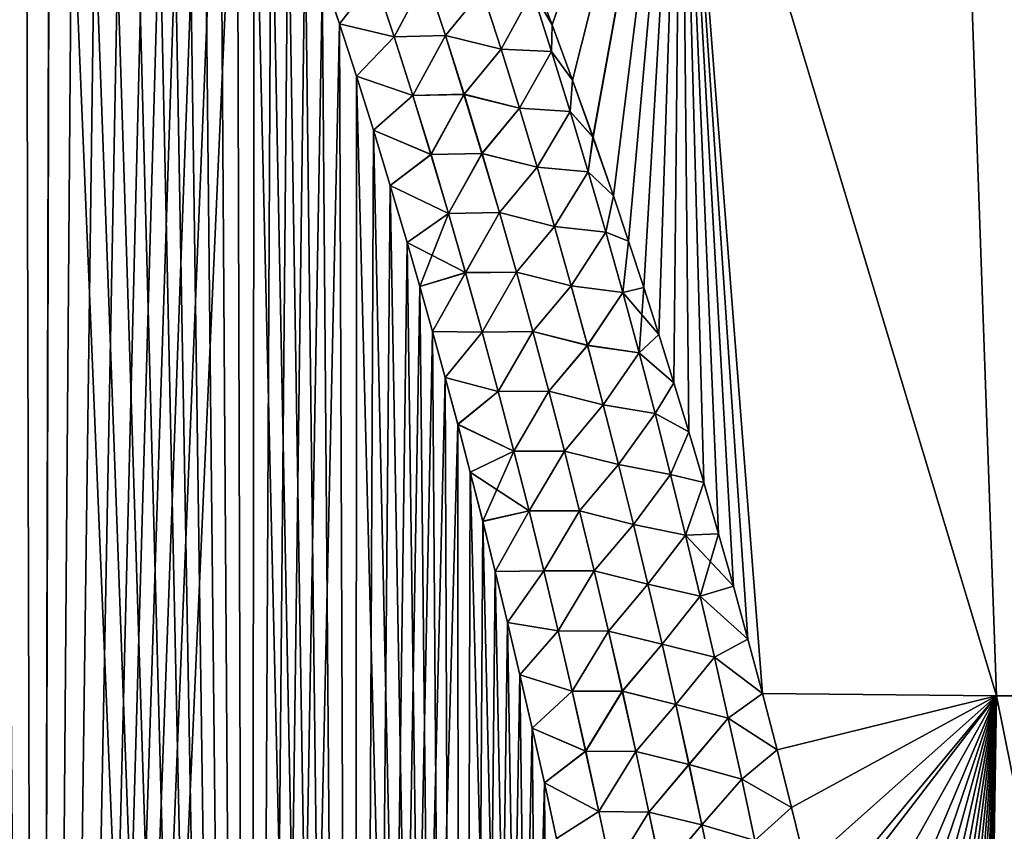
# Model space of a CAD drawing. Header units: metres. Extents: x -109 to 109, y -505 to 40.
# Tile 112 of 256: x -73.16 to -66.79, y -80.76 to -75.51. Entities that reach past the tile are written whole.
import ezdxf

# ---------------------------------------------------------------- set-up
doc = ezdxf.new("R2010")
doc.units = ezdxf.units.M
doc.layers.add('solid_K244224000C74', color=7, linetype='CONTINUOUS')

msp = doc.modelspace()

# ---------------------------------------------------------------- linework, layer by layer
at = {"layer": 'solid_K244224000C74'}
for points in [[(-74.423241, -102.718796, 20.349541), (-73.04361, -102.516113, 20.557356), (-74.40593, -69.203255, 19.181173)], [(-73.04361, -102.516113, 20.557356), (-74.249016, -69.364037, 19.205877), (-74.40593, -69.203255, 19.181173)], [(-73.04361, -102.516113, 20.557356), (-74.090973, -69.53846, 19.232613), (-74.249016, -69.364037, 19.205877)], [(-73.04361, -102.516113, 20.557356), (-73.932022, -69.726807, 19.261391), (-74.090973, -69.53846, 19.232613)], [(-73.04361, -102.516113, 20.557356), (-73.772095, -69.929008, 19.292252), (-73.932022, -69.726807, 19.261391)], [(-73.04361, -102.516113, 20.557356), (-73.611435, -70.145828, 19.325214), (-73.772095, -69.929008, 19.292252)], [(-73.04361, -102.516113, 20.557356), (-73.45005, -70.377083, 19.3603), (-73.611435, -70.145828, 19.325214)], [(-73.04361, -102.516113, 20.557356), (-73.287994, -70.623238, 19.397539), (-73.45005, -70.377083, 19.3603)], [(-74.423508, -102.718819, -20.34951), (-73.287811, -70.62352, -19.397581), (-73.125221, -70.885254, -19.437)], [(-73.04361, -102.516113, 20.557356), (-73.125397, -70.884964, 19.436956), (-73.287994, -70.623238, 19.397539)], [(-73.043808, -102.516144, -20.55732), (-74.423508, -102.718819, -20.34951), (-73.125221, -70.885254, -19.437)], [(-73.04361, -102.516113, 20.557356), (-72.962242, -71.161934, 19.478571), (-73.125397, -70.884964, 19.436956)], [(-73.043808, -102.516144, -20.55732), (-73.125221, -70.885254, -19.437), (-72.962067, -71.162231, -19.478615)], [(-73.043808, -102.516144, -20.55732), (-72.962067, -71.162231, -19.478615), (-72.798454, -71.455467, -19.522465)], [(-73.04361, -102.516113, 20.557356), (-71.671829, -102.208084, 20.87145), (-72.962242, -71.161934, 19.478571)], [(-71.671829, -102.208084, 20.87145), (-72.798622, -71.455162, 19.522419), (-72.962242, -71.161934, 19.478571)], [(-73.043808, -102.516144, -20.55732), (-72.798454, -71.455467, -19.522465), (-72.634415, -71.765175, -19.568569)], [(-71.671829, -102.208084, 20.87145), (-72.634575, -71.764862, 19.568523), (-72.798622, -71.455162, 19.522419)], [(-73.043808, -102.516144, -20.55732), (-72.634415, -71.765175, -19.568569), (-72.469978, -72.091446, -19.616951)], [(-71.671829, -102.208084, 20.87145), (-72.470139, -72.091118, 19.616903), (-72.634575, -71.764862, 19.568523)], [(-73.043808, -102.516144, -20.55732), (-72.469978, -72.091446, -19.616951), (-72.305237, -72.435539, -19.667652)], [(-71.671829, -102.208084, 20.87145), (-72.305389, -72.435211, 19.667603), (-72.470139, -72.091118, 19.616903)], [(-73.043808, -102.516144, -20.55732), (-72.305237, -72.435539, -19.667652), (-72.195236, -72.674591, -19.702742)], [(-71.671829, -102.208084, 20.87145), (-72.195389, -72.674255, 19.702692), (-72.305389, -72.435211, 19.667603)], [(-73.043808, -102.516144, -20.55732), (-72.195236, -72.674591, -19.702742), (-72.085114, -72.921562, -19.738874)], [(-71.671829, -102.208084, 20.87145), (-72.085266, -72.921227, 19.738825), (-72.195389, -72.674255, 19.702692)], [(-73.043808, -102.516144, -20.55732), (-72.085114, -72.921562, -19.738874), (-71.974915, -73.176949, -19.776062)], [(-71.671829, -102.208084, 20.87145), (-71.975067, -73.176605, 19.776011), (-72.085266, -72.921227, 19.738825)], [(-69.849197, -75.19606, 20.05752), (-69.716377, -75.543968, 20.107046), (-68.881721, -73.114449, 19.113684)], [(-69.716339, -75.54409, -20.107063), (-69.849152, -75.196175, -20.057537), (-68.881744, -73.114449, -19.113689)], [(-69.716377, -75.543968, 20.107046), (-69.583832, -75.902016, 20.157629), (-68.881721, -73.114449, 19.113684)], [(-69.583786, -75.902138, -20.157646), (-69.716339, -75.54409, -20.107063), (-68.881744, -73.114449, -19.113689)], [(-69.583832, -75.902016, 20.157629), (-69.451668, -76.270828, 20.209396), (-68.881721, -73.114449, 19.113684)], [(-69.451622, -76.27095, -20.209414), (-69.583786, -75.902138, -20.157646), (-68.881744, -73.114449, -19.113689)], [(-69.451668, -76.270828, 20.209396), (-69.320023, -76.651016, 20.262465), (-68.881721, -73.114449, 19.113684)], [(-69.319977, -76.651138, -20.262484), (-69.451622, -76.27095, -20.209414), (-68.881744, -73.114449, -19.113689)], [(-69.320023, -76.651016, 20.262465), (-69.221672, -76.943787, 20.303123), (-68.881721, -73.114449, 19.113684)], [(-69.221626, -76.943916, -20.303141), (-69.319977, -76.651138, -20.262484), (-68.881744, -73.114449, -19.113689)], [(-69.221672, -76.943787, 20.303123), (-69.123596, -77.242577, 20.344313), (-68.881721, -73.114449, 19.113684)], [(-69.123558, -77.242699, -20.344332), (-69.221626, -76.943916, -20.303141), (-68.881744, -73.114449, -19.113689)], [(-69.123596, -77.242577, 20.344313), (-69.025841, -77.547615, 20.38607), (-68.881721, -73.114449, 19.113684)], [(-69.025803, -77.547745, -20.386087), (-69.123558, -77.242699, -20.344332), (-68.881744, -73.114449, -19.113689)], [(-69.025841, -77.547615, 20.38607), (-68.928452, -77.859222, 20.428448), (-68.881721, -73.114449, 19.113684)], [(-68.928413, -77.859352, -20.428467), (-69.025803, -77.547745, -20.386087), (-68.881744, -73.114449, -19.113689)], [(-68.928452, -77.859222, 20.428448), (-68.831474, -78.177727, 20.4715), (-68.881721, -73.114449, 19.113684)], [(-68.831436, -78.177856, -20.471518), (-68.928413, -77.859352, -20.428467), (-68.881744, -73.114449, -19.113689)], [(-66.841072, -79.883408, -20.036539), (-68.881744, -73.114449, -19.113689), (-67.080826, -73.114449, -18.293444)], [(-68.734932, -78.503571, -20.515295), (-68.831436, -78.177856, -20.471518), (-68.881744, -73.114449, -19.113689)], [(-68.638924, -78.83651, -20.559755), (-68.734932, -78.503571, -20.515295), (-68.881744, -73.114449, -19.113689)], [(-68.543373, -79.176071, -20.604687), (-68.638924, -78.83651, -20.559755), (-68.881744, -73.114449, -19.113689)], [(-68.449371, -79.518723, -20.649628), (-68.543373, -79.176071, -20.604687), (-68.881744, -73.114449, -19.113689)], [(-68.355919, -79.868515, -20.695122), (-68.449371, -79.518723, -20.649628), (-68.881744, -73.114449, -19.113689)], [(-66.841072, -79.883408, -20.036539), (-68.355919, -79.868515, -20.695122), (-68.881744, -73.114449, -19.113689)], [(-66.841064, -79.883408, 20.036537), (-67.080788, -73.114449, 18.293427), (-68.881721, -73.114449, 19.113684)], [(-68.355919, -79.868515, 20.69512), (-66.841064, -79.883408, 20.036537), (-68.881721, -73.114449, 19.113684)], [(-68.449394, -79.518654, 20.649618), (-68.355919, -79.868515, 20.69512), (-68.881721, -73.114449, 19.113684)], [(-68.543411, -79.175934, 20.60467), (-68.449394, -79.518654, 20.649618), (-68.881721, -73.114449, 19.113684)], [(-68.638962, -78.83638, 20.559738), (-68.543411, -79.175934, 20.60467), (-68.881721, -73.114449, 19.113684)], [(-68.73497, -78.503433, 20.515276), (-68.638962, -78.83638, 20.559738), (-68.881721, -73.114449, 19.113684)], [(-68.831474, -78.177727, 20.4715), (-68.73497, -78.503433, 20.515276), (-68.881721, -73.114449, 19.113684)], [(-65.378426, -79.883408, -19.263136), (-67.080826, -73.114449, -18.293444), (-65.367027, -73.114449, -17.303986)], [(-65.378426, -79.883408, -19.263136), (-66.841072, -79.883408, -20.036539), (-67.080826, -73.114449, -18.293444)], [(-65.378418, -79.883408, 19.263134), (-65.366982, -73.114449, 17.303955), (-67.080788, -73.114449, 18.293427)], [(-66.841064, -79.883408, 20.036537), (-65.378418, -79.883408, 19.263134), (-67.080788, -73.114449, 18.293427)], [(-73.043808, -102.516144, -20.55732), (-71.974915, -73.176949, -19.776062), (-71.864662, -73.441078, -19.814312)], [(-71.671829, -102.208084, 20.87145), (-71.864807, -73.440727, 19.814262), (-71.975067, -73.176605, 19.776011)], [(-73.043808, -102.516144, -20.55732), (-71.864662, -73.441078, -19.814312), (-71.754326, -73.713417, -19.853622)], [(-71.671829, -102.208084, 20.87145), (-71.754463, -73.713066, 19.853573), (-71.864807, -73.440727, 19.814262)], [(-71.671959, -102.208115, -20.871416), (-73.043808, -102.516144, -20.55732), (-71.754326, -73.713417, -19.853622)], [(-71.671829, -102.208084, 20.87145), (-71.644073, -73.994011, 19.89395), (-71.754463, -73.713066, 19.853573)], [(-71.671959, -102.208115, -20.871416), (-71.754326, -73.713417, -19.853622), (-71.643936, -73.99437, -19.894001)], [(-71.671959, -102.208115, -20.871416), (-71.643936, -73.99437, -19.894001), (-71.533554, -74.284485, -19.935455)], [(-71.671829, -102.208084, 20.87145), (-70.990059, -102.012985, 21.069197), (-71.644073, -73.994011, 19.89395)], [(-70.990059, -102.012985, 21.069197), (-71.533691, -74.284126, 19.935406), (-71.644073, -73.994011, 19.89395)], [(-71.671959, -102.208115, -20.871416), (-71.533554, -74.284485, -19.935455), (-71.423218, -74.584106, -19.977995)], [(-70.990059, -102.012985, 21.069197), (-71.423347, -74.583748, 19.977943), (-71.533691, -74.284126, 19.935406)], [(-71.671959, -102.208115, -20.871416), (-71.423218, -74.584106, -19.977995), (-71.312859, -74.892647, -20.021614)], [(-70.990059, -102.012985, 21.069197), (-71.312988, -74.892288, 20.021564), (-71.423347, -74.583748, 19.977943)], [(-71.671959, -102.208115, -20.871416), (-71.312859, -74.892647, -20.021614), (-71.202553, -75.210587, -20.06632)], [(-70.990059, -102.012985, 21.069197), (-71.202675, -75.21022, 20.066269), (-71.312988, -74.892288, 20.021564)], [(-71.671959, -102.208115, -20.871416), (-71.202553, -75.210587, -20.06632), (-71.092369, -75.538567, -20.11211)], [(-70.990059, -102.012985, 21.069197), (-71.092491, -75.538208, 20.112059), (-71.202675, -75.21022, 20.066269)], [(-70.862396, -75.244576, 20.146931), (-71.202675, -75.21022, 20.066269), (-71.092491, -75.538208, 20.112059)], [(-70.862068, -75.244446, -20.146969), (-71.092369, -75.538567, -20.11211), (-71.202553, -75.210587, -20.06632)], [(-69.843636, -75.329254, 20.091219), (-69.716377, -75.543968, 20.107046), (-69.849197, -75.19606, 20.05752)], [(-69.843597, -75.329247, -20.091206), (-69.849152, -75.196175, -20.057537), (-69.716339, -75.54409, -20.107063)], [(-70.862396, -75.244576, 20.146931), (-71.092491, -75.538208, 20.112059), (-70.737808, -75.622597, 20.201662)], [(-70.862068, -75.244446, -20.146969), (-70.737465, -75.622467, -20.201704), (-71.092369, -75.538567, -20.11211)], [(-70.862396, -75.244576, 20.146931), (-70.737808, -75.622597, 20.201662), (-70.53054, -75.233009, 20.172087)], [(-70.530243, -75.23291, -20.172073), (-70.737465, -75.622467, -20.201704), (-70.862068, -75.244446, -20.146969)], [(-70.737808, -75.622597, 20.201662), (-70.406479, -75.612854, 20.22912), (-70.53054, -75.233009, 20.172087)], [(-70.530243, -75.23291, -20.172073), (-70.406166, -75.612755, -20.229109), (-70.737465, -75.622467, -20.201704)], [(-70.168259, -75.322166, 20.162666), (-70.53054, -75.233009, 20.172087), (-70.406479, -75.612854, 20.22912)], [(-70.16806, -75.322098, -20.162624), (-70.406166, -75.612755, -20.229109), (-70.530243, -75.23291, -20.172073)], [(-70.168259, -75.322166, 20.162666), (-70.406479, -75.612854, 20.22912), (-70.04586, -75.702377, 20.221598)], [(-70.045647, -75.702309, -20.221552), (-70.406166, -75.612755, -20.229109), (-70.16806, -75.322098, -20.162624)], [(-70.168259, -75.322166, 20.162666), (-70.04586, -75.702377, 20.221598), (-69.843636, -75.329254, 20.091219)], [(-70.045647, -75.702309, -20.221552), (-70.16806, -75.322098, -20.162624), (-69.843597, -75.329247, -20.091206)], [(-70.04586, -75.702377, 20.221598), (-69.719337, -75.716751, 20.153173), (-69.843636, -75.329254, 20.091219)], [(-70.045647, -75.702309, -20.221552), (-69.843597, -75.329247, -20.091206), (-69.719284, -75.716736, -20.153152)], [(-69.843636, -75.329254, 20.091219), (-69.719337, -75.716751, 20.153173), (-69.716377, -75.543968, 20.107046)], [(-69.719284, -75.716736, -20.153152), (-69.843597, -75.329247, -20.091206), (-69.716339, -75.54409, -20.107063)], [(-70.990166, -102.013016, -21.069166), (-71.671959, -102.208115, -20.871416), (-71.092369, -75.538567, -20.11211)], [(-70.990059, -102.012985, 21.069197), (-70.982475, -75.876587, 20.158937), (-71.092491, -75.538208, 20.112059)], [(-70.737808, -75.622597, 20.201662), (-71.092491, -75.538208, 20.112059), (-70.982475, -75.876587, 20.158937)], [(-70.990166, -102.013016, -21.069166), (-71.092369, -75.538567, -20.11211), (-70.982361, -75.876945, -20.158987)], [(-70.737465, -75.622467, -20.201704), (-70.982361, -75.876945, -20.158987), (-71.092369, -75.538567, -20.11211)], [(-69.719337, -75.716751, 20.153173), (-69.583832, -75.902016, 20.157629), (-69.716377, -75.543968, 20.107046)], [(-69.719284, -75.716736, -20.153152), (-69.716339, -75.54409, -20.107063), (-69.583786, -75.902138, -20.157646)], [(-70.737808, -75.622597, 20.201662), (-70.982475, -75.876587, 20.158937), (-70.617043, -76.001976, 20.256128)], [(-70.737465, -75.622467, -20.201704), (-70.616684, -76.001839, -20.256176), (-70.982361, -75.876945, -20.158987)], [(-70.737808, -75.622597, 20.201662), (-70.617043, -76.001976, 20.256128), (-70.406479, -75.612854, 20.22912)], [(-70.406166, -75.612755, -20.229109), (-70.616684, -76.001839, -20.256176), (-70.737465, -75.622467, -20.201704)], [(-70.617043, -76.001976, 20.256128), (-70.286263, -75.993881, 20.28581), (-70.406479, -75.612854, 20.22912)], [(-70.406166, -75.612755, -20.229109), (-70.285934, -75.993774, -20.285801), (-70.616684, -76.001839, -20.256176)], [(-70.04586, -75.702377, 20.221598), (-70.406479, -75.612854, 20.22912), (-70.286263, -75.993881, 20.28581)], [(-70.045647, -75.702309, -20.221552), (-70.285934, -75.993774, -20.285801), (-70.406166, -75.612755, -20.229109)], [(-70.04586, -75.702377, 20.221598), (-70.286263, -75.993881, 20.28581), (-69.927261, -76.083595, 20.280111)], [(-69.927025, -76.083519, -20.280064), (-70.285934, -75.993774, -20.285801), (-70.045647, -75.702309, -20.221552)], [(-70.04586, -75.702377, 20.221598), (-69.927261, -76.083595, 20.280111), (-69.719337, -75.716751, 20.153173)], [(-69.927025, -76.083519, -20.280064), (-70.045647, -75.702309, -20.221552), (-69.719284, -75.716736, -20.153152)], [(-69.927261, -76.083595, 20.280111), (-69.598976, -76.105148, 20.214628), (-69.719337, -75.716751, 20.153173)], [(-69.927025, -76.083519, -20.280064), (-69.719284, -75.716736, -20.153152), (-69.598907, -76.105133, -20.214603)], [(-69.719337, -75.716751, 20.153173), (-69.598976, -76.105148, 20.214628), (-69.583832, -75.902016, 20.157629)], [(-69.598907, -76.105133, -20.214603), (-69.719284, -75.716736, -20.153152), (-69.583786, -75.902138, -20.157646)], [(-70.990166, -102.013016, -21.069166), (-70.982361, -75.876945, -20.158987), (-70.872437, -76.225052, -20.206955)], [(-70.990059, -102.012985, 21.069197), (-70.312187, -101.789902, 21.294508), (-70.982475, -75.876587, 20.158937)], [(-70.312187, -101.789902, 21.294508), (-70.872543, -76.224693, 20.206905), (-70.982475, -75.876587, 20.158937)], [(-70.617043, -76.001976, 20.256128), (-70.982475, -75.876587, 20.158937), (-70.872543, -76.224693, 20.206905)], [(-70.616684, -76.001839, -20.256176), (-70.872437, -76.225052, -20.206955), (-70.982361, -75.876945, -20.158987)], [(-69.598976, -76.105148, 20.214628), (-69.451668, -76.270828, 20.209396), (-69.583832, -75.902016, 20.157629)], [(-69.598907, -76.105133, -20.214603), (-69.583786, -75.902138, -20.157646), (-69.451622, -76.27095, -20.209414)], [(-70.617043, -76.001976, 20.256128), (-70.872543, -76.224693, 20.206905), (-70.499924, -76.382622, 20.31031)], [(-70.616684, -76.001839, -20.256176), (-70.49955, -76.382484, -20.310362), (-70.872437, -76.225052, -20.206955)], [(-70.617043, -76.001976, 20.256128), (-70.499924, -76.382622, 20.31031), (-70.286263, -75.993881, 20.28581)], [(-70.285934, -75.993774, -20.285801), (-70.49955, -76.382484, -20.310362), (-70.616684, -76.001839, -20.256176)], [(-70.499924, -76.382622, 20.31031), (-70.169716, -76.376015, 20.342138), (-70.286263, -75.993881, 20.28581)], [(-70.285934, -75.993774, -20.285801), (-70.169373, -76.375908, -20.342131), (-70.49955, -76.382484, -20.310362)], [(-69.927261, -76.083595, 20.280111), (-70.286263, -75.993881, 20.28581), (-70.169716, -76.376015, 20.342138)], [(-69.927025, -76.083519, -20.280064), (-70.169373, -76.375908, -20.342131), (-70.285934, -75.993774, -20.285801)], [(-69.927261, -76.083595, 20.280111), (-70.169716, -76.376015, 20.342138), (-69.812279, -76.465767, 20.338192)], [(-69.812035, -76.465691, -20.338144), (-70.169373, -76.375908, -20.342131), (-69.927025, -76.083519, -20.280064)], [(-69.927261, -76.083595, 20.280111), (-69.812279, -76.465767, 20.338192), (-69.598976, -76.105148, 20.214628)], [(-69.812035, -76.465691, -20.338144), (-69.927025, -76.083519, -20.280064), (-69.598907, -76.105133, -20.214603)], [(-69.812279, -76.465767, 20.338192), (-69.482368, -76.4944, 20.275576), (-69.598976, -76.105148, 20.214628)], [(-69.812035, -76.465691, -20.338144), (-69.598907, -76.105133, -20.214603), (-69.482277, -76.494377, -20.275543)], [(-69.598976, -76.105148, 20.214628), (-69.482368, -76.4944, 20.275576), (-69.451668, -76.270828, 20.209396)], [(-69.482277, -76.494377, -20.275543), (-69.598907, -76.105133, -20.214603), (-69.451622, -76.27095, -20.209414)], [(-70.990166, -102.013016, -21.069166), (-70.872437, -76.225052, -20.206955), (-70.762688, -76.583473, -20.256008)], [(-70.312187, -101.789902, 21.294508), (-70.762794, -76.583107, 20.255959), (-70.872543, -76.224693, 20.206905)], [(-70.499924, -76.382622, 20.31031), (-70.872543, -76.224693, 20.206905), (-70.762794, -76.583107, 20.255959)], [(-70.49955, -76.382484, -20.310362), (-70.762688, -76.583473, -20.256008), (-70.872437, -76.225052, -20.206955)], [(-69.482368, -76.4944, 20.275576), (-69.320023, -76.651016, 20.262465), (-69.451668, -76.270828, 20.209396)], [(-69.482277, -76.494377, -20.275543), (-69.451622, -76.27095, -20.209414), (-69.319977, -76.651138, -20.262484)], [(-70.499924, -76.382622, 20.31031), (-70.762794, -76.583107, 20.255959), (-70.386299, -76.76445, 20.364185)], [(-70.49955, -76.382484, -20.310362), (-70.385918, -76.764313, -20.364243), (-70.762688, -76.583473, -20.256008)], [(-70.499924, -76.382622, 20.31031), (-70.386299, -76.76445, 20.364185), (-70.169716, -76.376015, 20.342138)], [(-70.169373, -76.375908, -20.342131), (-70.385918, -76.764313, -20.364243), (-70.49955, -76.382484, -20.310362)], [(-70.386299, -76.76445, 20.364185), (-70.056671, -76.759193, 20.398087), (-70.169716, -76.376015, 20.342138)], [(-70.169373, -76.375908, -20.342131), (-70.056313, -76.759087, -20.398083), (-70.385918, -76.764313, -20.364243)], [(-69.812279, -76.465767, 20.338192), (-70.169716, -76.376015, 20.342138), (-70.056671, -76.759193, 20.398087)], [(-69.812035, -76.465691, -20.338144), (-70.056313, -76.759087, -20.398083), (-70.169373, -76.375908, -20.342131)], [(-69.812279, -76.465767, 20.338192), (-70.056671, -76.759193, 20.398087), (-69.700752, -76.848824, 20.395828)], [(-69.700493, -76.84874, -20.395779), (-70.056313, -76.759087, -20.398083), (-69.812035, -76.465691, -20.338144)], [(-69.812279, -76.465767, 20.338192), (-69.700752, -76.848824, 20.395828), (-69.482368, -76.4944, 20.275576)], [(-69.700493, -76.84874, -20.395779), (-69.812035, -76.465691, -20.338144), (-69.482277, -76.494377, -20.275543)], [(-69.700752, -76.848824, 20.395828), (-69.369331, -76.884445, 20.336), (-69.482368, -76.4944, 20.275576)], [(-69.700493, -76.84874, -20.395779), (-69.482277, -76.494377, -20.275543), (-69.369225, -76.884422, -20.335962)], [(-69.482368, -76.4944, 20.275576), (-69.369331, -76.884445, 20.336), (-69.320023, -76.651016, 20.262465)], [(-69.369225, -76.884422, -20.335962), (-69.482277, -76.494377, -20.275543), (-69.319977, -76.651138, -20.262484)], [(-70.990166, -102.013016, -21.069166), (-70.762688, -76.583473, -20.256008), (-70.653229, -76.95295, -20.306133)], [(-70.312187, -101.789902, 21.294508), (-70.653336, -76.952583, 20.306084), (-70.762794, -76.583107, 20.255959)], [(-70.386299, -76.76445, 20.364185), (-70.762794, -76.583107, 20.255959), (-70.653336, -76.952583, 20.306084)], [(-70.385918, -76.764313, -20.364243), (-70.653229, -76.95295, -20.306133), (-70.762688, -76.583473, -20.256008)], [(-69.369331, -76.884445, 20.336), (-69.221672, -76.943787, 20.303123), (-69.320023, -76.651016, 20.262465)], [(-69.369225, -76.884422, -20.335962), (-69.319977, -76.651138, -20.262484), (-69.221626, -76.943916, -20.303141)], [(-70.386299, -76.76445, 20.364185), (-70.653336, -76.952583, 20.306084), (-70.571472, -77.237267, 20.344378)], [(-70.385918, -76.764313, -20.364243), (-70.275612, -77.147247, -20.417797), (-70.653229, -76.95295, -20.306133)], [(-70.386299, -76.76445, 20.364185), (-70.571472, -77.237267, 20.344378), (-70.276016, -77.147385, 20.417734)], [(-70.386299, -76.76445, 20.364185), (-70.276016, -77.147385, 20.417734), (-70.056671, -76.759193, 20.398087)], [(-70.056313, -76.759087, -20.398083), (-70.275612, -77.147247, -20.417797), (-70.385918, -76.764313, -20.364243)], [(-70.276016, -77.147385, 20.417734), (-69.946976, -77.143341, 20.45364), (-70.056671, -76.759193, 20.398087)], [(-70.056313, -76.759087, -20.398083), (-69.946602, -77.143234, -20.453638), (-70.275612, -77.147247, -20.417797)], [(-69.700752, -76.848824, 20.395828), (-70.056671, -76.759193, 20.398087), (-69.946976, -77.143341, 20.45364)], [(-69.700493, -76.84874, -20.395779), (-69.946602, -77.143234, -20.453638), (-70.056313, -76.759087, -20.398083)], [(-69.700752, -76.848824, 20.395828), (-69.946976, -77.143341, 20.45364), (-69.592522, -77.232712, 20.453005)], [(-69.592239, -77.232628, -20.452955), (-69.946602, -77.143234, -20.453638), (-69.700493, -76.84874, -20.395779)], [(-69.700752, -76.848824, 20.395828), (-69.592522, -77.232712, 20.453005), (-69.369331, -76.884445, 20.336)], [(-69.592239, -77.232628, -20.452955), (-69.700493, -76.84874, -20.395779), (-69.369225, -76.884422, -20.335962)], [(-69.592522, -77.232712, 20.453005), (-69.259689, -77.275246, 20.395895), (-69.369331, -76.884445, 20.336)], [(-69.592239, -77.232628, -20.452955), (-69.369225, -76.884422, -20.335962), (-69.259567, -77.275208, -20.395853)], [(-69.369331, -76.884445, 20.336), (-69.259689, -77.275246, 20.395895), (-69.221672, -76.943787, 20.303123)], [(-69.259567, -77.275208, -20.395853), (-69.369225, -76.884422, -20.335962), (-69.221626, -76.943916, -20.303141)], [(-70.990166, -102.013016, -21.069166), (-70.653229, -76.95295, -20.306133), (-70.571365, -77.237633, -20.344427)], [(-70.312187, -101.789902, 21.294508), (-70.571472, -77.237267, 20.344378), (-70.653336, -76.952583, 20.306084)], [(-70.275612, -77.147247, -20.417797), (-70.571365, -77.237633, -20.344427), (-70.653229, -76.95295, -20.306133)], [(-69.259689, -77.275246, 20.395895), (-69.123596, -77.242577, 20.344313), (-69.221672, -76.943787, 20.303123)], [(-69.259567, -77.275208, -20.395853), (-69.221626, -76.943916, -20.303141), (-69.123558, -77.242699, -20.344332)], [(-70.276016, -77.147385, 20.417734), (-70.571472, -77.237267, 20.344378), (-70.489723, -77.527893, 20.38328)], [(-70.275612, -77.147247, -20.417797), (-70.489624, -77.528252, -20.383327), (-70.571365, -77.237633, -20.344427)], [(-70.276016, -77.147385, 20.417734), (-70.489723, -77.527893, 20.38328), (-70.168915, -77.531342, 20.470936)], [(-70.275612, -77.147247, -20.417797), (-70.168503, -77.531204, -20.471004), (-70.489624, -77.528252, -20.383327)], [(-70.276016, -77.147385, 20.417734), (-70.168915, -77.531342, 20.470936), (-69.946976, -77.143341, 20.45364)], [(-69.946602, -77.143234, -20.453638), (-70.168503, -77.531204, -20.471004), (-70.275612, -77.147247, -20.417797)], [(-70.168915, -77.531342, 20.470936), (-69.840469, -77.528397, 20.508783), (-69.946976, -77.143341, 20.45364)], [(-69.946602, -77.143234, -20.453638), (-69.84008, -77.528282, -20.508783), (-70.168503, -77.531204, -20.471004)], [(-69.592522, -77.232712, 20.453005), (-69.946976, -77.143341, 20.45364), (-69.840469, -77.528397, 20.508783)], [(-69.592239, -77.232628, -20.452955), (-69.84008, -77.528282, -20.508783), (-69.946602, -77.143234, -20.453638)], [(-70.990166, -102.013016, -21.069166), (-70.571365, -77.237633, -20.344427), (-70.489624, -77.528252, -20.383327)], [(-70.312187, -101.789902, 21.294508), (-70.489723, -77.527893, 20.38328), (-70.571472, -77.237267, 20.344378)], [(-69.592522, -77.232712, 20.453005), (-69.840469, -77.528397, 20.508783), (-69.487434, -77.617378, 20.509712)], [(-69.487137, -77.617287, -20.509663), (-69.84008, -77.528282, -20.508783), (-69.592239, -77.232628, -20.452955)], [(-69.592522, -77.232712, 20.453005), (-69.487434, -77.617378, 20.509712), (-69.259689, -77.275246, 20.395895)], [(-69.487137, -77.617287, -20.509663), (-69.592239, -77.232628, -20.452955), (-69.259567, -77.275208, -20.395853)], [(-69.259689, -77.275246, 20.395895), (-69.153297, -77.66674, 20.455248), (-69.123596, -77.242577, 20.344313)], [(-69.259567, -77.275208, -20.395853), (-69.123558, -77.242699, -20.344332), (-69.025803, -77.547745, -20.386087)], [(-69.153297, -77.66674, 20.455248), (-69.025841, -77.547615, 20.38607), (-69.123596, -77.242577, 20.344313)], [(-69.487434, -77.617378, 20.509712), (-69.153297, -77.66674, 20.455248), (-69.259689, -77.275246, 20.395895)], [(-69.487137, -77.617287, -20.509663), (-69.259567, -77.275208, -20.395853), (-69.153152, -77.66671, -20.4552)], [(-69.153152, -77.66671, -20.4552), (-69.259567, -77.275208, -20.395853), (-69.025803, -77.547745, -20.386087)], [(-70.990166, -102.013016, -21.069166), (-70.489624, -77.528252, -20.383327), (-70.408035, -77.825027, -20.422832)], [(-70.312187, -101.789902, 21.294508), (-70.408134, -77.824669, 20.422785), (-70.489723, -77.527893, 20.38328)], [(-70.168915, -77.531342, 20.470936), (-70.489723, -77.527893, 20.38328), (-70.408134, -77.824669, 20.422785)], [(-70.168503, -77.531204, -20.471004), (-70.408035, -77.825027, -20.422832), (-70.489624, -77.528252, -20.383327)], [(-70.168915, -77.531342, 20.470936), (-70.408134, -77.824669, 20.422785), (-70.064873, -77.91626, 20.523775)], [(-70.168503, -77.531204, -20.471004), (-70.064445, -77.916115, -20.523848), (-70.408035, -77.825027, -20.422832)], [(-70.168915, -77.531342, 20.470936), (-70.064873, -77.91626, 20.523775), (-69.840469, -77.528397, 20.508783)], [(-69.84008, -77.528282, -20.508783), (-70.064445, -77.916115, -20.523848), (-70.168503, -77.531204, -20.471004)], [(-70.064873, -77.91626, 20.523775), (-69.737022, -77.914299, 20.563501), (-69.840469, -77.528397, 20.508783)], [(-69.84008, -77.528282, -20.508783), (-69.736618, -77.914185, -20.563505), (-70.064445, -77.916115, -20.523848)], [(-69.487434, -77.617378, 20.509712), (-69.840469, -77.528397, 20.508783), (-69.737022, -77.914299, 20.563501)], [(-69.487137, -77.617287, -20.509663), (-69.736618, -77.914185, -20.563505), (-69.84008, -77.528282, -20.508783)], [(-69.153297, -77.66674, 20.455248), (-68.928452, -77.859222, 20.428448), (-69.025841, -77.547615, 20.38607)], [(-69.153152, -77.66671, -20.4552), (-69.025803, -77.547745, -20.386087), (-68.928413, -77.859352, -20.428467)], [(-69.487434, -77.617378, 20.509712), (-69.737022, -77.914299, 20.563501), (-69.385376, -78.002777, 20.565937)], [(-69.385056, -78.002693, -20.565887), (-69.736618, -77.914185, -20.563505), (-69.487137, -77.617287, -20.509663)], [(-69.487434, -77.617378, 20.509712), (-69.385376, -78.002777, 20.565937), (-69.153297, -77.66674, 20.455248)], [(-69.385056, -78.002693, -20.565887), (-69.487137, -77.617287, -20.509663), (-69.153152, -77.66671, -20.4552)], [(-69.385376, -78.002777, 20.565937), (-69.050034, -78.058914, 20.514051), (-69.153297, -77.66674, 20.455248)], [(-69.385056, -78.002693, -20.565887), (-69.153152, -77.66671, -20.4552), (-69.049866, -78.058876, -20.513998)], [(-69.153297, -77.66674, 20.455248), (-69.050034, -78.058914, 20.514051), (-68.928452, -77.859222, 20.428448)], [(-69.049866, -78.058876, -20.513998), (-69.153152, -77.66671, -20.4552), (-68.928413, -77.859352, -20.428467)], [(-70.990166, -102.013016, -21.069166), (-70.408035, -77.825027, -20.422832), (-70.326668, -78.128319, -20.462929)], [(-70.312187, -101.789902, 21.294508), (-70.326767, -78.12796, 20.462881), (-70.408134, -77.824669, 20.422785)], [(-70.064873, -77.91626, 20.523775), (-70.408134, -77.824669, 20.422785), (-70.326767, -78.12796, 20.462881)], [(-70.064445, -77.916115, -20.523848), (-70.326668, -78.128319, -20.462929), (-70.408035, -77.825027, -20.422832)], [(-69.050034, -78.058914, 20.514051), (-68.831474, -78.177727, 20.4715), (-68.928452, -77.859222, 20.428448)], [(-69.049866, -78.058876, -20.513998), (-68.928413, -77.859352, -20.428467), (-68.831436, -78.177856, -20.471518)], [(-70.064873, -77.91626, 20.523775), (-70.326767, -78.12796, 20.462881), (-69.963783, -78.302078, 20.576235)], [(-70.064445, -77.916115, -20.523848), (-69.963348, -78.301941, -20.576315), (-70.326668, -78.128319, -20.462929)], [(-70.064873, -77.91626, 20.523775), (-69.963783, -78.302078, 20.576235), (-69.737022, -77.914299, 20.563501)], [(-69.736618, -77.914185, -20.563505), (-69.963348, -78.301941, -20.576315), (-70.064445, -77.916115, -20.523848)], [(-69.963783, -78.302078, 20.576235), (-69.636543, -78.30101, 20.617781), (-69.737022, -77.914299, 20.563501)], [(-69.736618, -77.914185, -20.563505), (-69.636124, -78.300896, -20.617786), (-69.963348, -78.301941, -20.576315)], [(-69.385376, -78.002777, 20.565937), (-69.737022, -77.914299, 20.563501), (-69.636543, -78.30101, 20.617781)], [(-69.385056, -78.002693, -20.565887), (-69.636124, -78.300896, -20.617786), (-69.736618, -77.914185, -20.563505)], [(-69.385376, -78.002777, 20.565937), (-69.636543, -78.30101, 20.617781), (-69.286232, -78.388885, 20.62167)], [(-69.285904, -78.388802, -20.62162), (-69.636124, -78.300896, -20.617786), (-69.385056, -78.002693, -20.565887)], [(-69.385376, -78.002777, 20.565937), (-69.286232, -78.388885, 20.62167), (-69.050034, -78.058914, 20.514051)], [(-69.285904, -78.388802, -20.62162), (-69.385056, -78.002693, -20.565887), (-69.049866, -78.058876, -20.513998)], [(-69.286232, -78.388885, 20.62167), (-68.949776, -78.451729, 20.572292), (-69.050034, -78.058914, 20.514051)], [(-69.285904, -78.388802, -20.62162), (-69.049866, -78.058876, -20.513998), (-68.949593, -78.451691, -20.572235)], [(-69.050034, -78.058914, 20.514051), (-68.949776, -78.451729, 20.572292), (-68.831474, -78.177727, 20.4715)], [(-68.949593, -78.451691, -20.572235), (-69.049866, -78.058876, -20.513998), (-68.831436, -78.177856, -20.471518)], [(-70.312256, -101.789932, -21.294481), (-70.990166, -102.013016, -21.069166), (-70.326668, -78.128319, -20.462929)], [(-70.312187, -101.789902, 21.294508), (-70.245682, -78.438141, 20.503555), (-70.326767, -78.12796, 20.462881)], [(-69.963783, -78.302078, 20.576235), (-70.326767, -78.12796, 20.462881), (-70.245682, -78.438141, 20.503555)], [(-70.312256, -101.789932, -21.294481), (-70.326668, -78.128319, -20.462929), (-70.24559, -78.438499, -20.503603)], [(-69.963348, -78.301941, -20.576315), (-70.24559, -78.438499, -20.503603), (-70.326668, -78.128319, -20.462929)], [(-68.949776, -78.451729, 20.572292), (-68.73497, -78.503433, 20.515276), (-68.831474, -78.177727, 20.4715)], [(-68.949593, -78.451691, -20.572235), (-68.831436, -78.177856, -20.471518), (-68.734932, -78.503571, -20.515295)], [(-69.963783, -78.302078, 20.576235), (-70.245682, -78.438141, 20.503555), (-70.16494, -78.755539, 20.544796)], [(-69.963348, -78.301941, -20.576315), (-69.865097, -78.688622, -20.628386), (-70.24559, -78.438499, -20.503603)], [(-69.963783, -78.302078, 20.576235), (-70.16494, -78.755539, 20.544796), (-69.865547, -78.688766, 20.628302)], [(-69.963783, -78.302078, 20.576235), (-69.865547, -78.688766, 20.628302), (-69.636543, -78.30101, 20.617781)], [(-69.636124, -78.300896, -20.617786), (-69.865097, -78.688622, -20.628386), (-69.963348, -78.301941, -20.576315)], [(-69.865547, -78.688766, 20.628302), (-69.53891, -78.688484, 20.671608), (-69.636543, -78.30101, 20.617781)], [(-69.636124, -78.300896, -20.617786), (-69.538475, -78.68837, -20.671618), (-69.865097, -78.688622, -20.628386)], [(-69.286232, -78.388885, 20.62167), (-69.636543, -78.30101, 20.617781), (-69.53891, -78.688484, 20.671608)], [(-69.285904, -78.388802, -20.62162), (-69.538475, -78.68837, -20.671618), (-69.636124, -78.300896, -20.617786)], [(-69.286232, -78.388885, 20.62167), (-69.53891, -78.688484, 20.671608), (-69.189903, -78.775665, 20.676901)], [(-69.18956, -78.775574, -20.676851), (-69.538475, -78.68837, -20.671618), (-69.285904, -78.388802, -20.62162)], [(-69.286232, -78.388885, 20.62167), (-69.189903, -78.775665, 20.676901), (-68.949776, -78.451729, 20.572292)], [(-69.18956, -78.775574, -20.676851), (-69.285904, -78.388802, -20.62162), (-68.949593, -78.451691, -20.572235)], [(-70.312256, -101.789932, -21.294481), (-70.24559, -78.438499, -20.503603), (-70.164848, -78.755898, -20.544842)], [(-70.312187, -101.789902, 21.294508), (-69.638535, -101.537476, 21.547916), (-70.245682, -78.438141, 20.503555)], [(-69.638535, -101.537476, 21.547916), (-70.16494, -78.755539, 20.544796), (-70.245682, -78.438141, 20.503555)], [(-69.865097, -78.688622, -20.628386), (-70.164848, -78.755898, -20.544842), (-70.24559, -78.438499, -20.503603)], [(-69.189903, -78.775665, 20.676901), (-68.852417, -78.845154, 20.629965), (-68.949776, -78.451729, 20.572292)], [(-69.18956, -78.775574, -20.676851), (-68.949593, -78.451691, -20.572235), (-68.852211, -78.845108, -20.629904)], [(-68.949776, -78.451729, 20.572292), (-68.852417, -78.845154, 20.629965), (-68.73497, -78.503433, 20.515276)], [(-68.852211, -78.845108, -20.629904), (-68.949593, -78.451691, -20.572235), (-68.734932, -78.503571, -20.515295)], [(-68.852417, -78.845154, 20.629965), (-68.638962, -78.83638, 20.559738), (-68.73497, -78.503433, 20.515276)], [(-68.852211, -78.845108, -20.629904), (-68.734932, -78.503571, -20.515295), (-68.638924, -78.83651, -20.559755)], [(-69.865547, -78.688766, 20.628302), (-70.16494, -78.755539, 20.544796), (-70.084435, -79.079613, 20.58662)], [(-69.865097, -78.688622, -20.628386), (-70.084351, -79.079971, -20.586666), (-70.164848, -78.755898, -20.544842)], [(-69.865547, -78.688766, 20.628302), (-70.084435, -79.079613, 20.58662), (-69.770058, -79.076248, 20.679958)], [(-69.865097, -78.688622, -20.628386), (-69.769585, -79.076111, -20.680048), (-70.084351, -79.079971, -20.586666)], [(-69.865547, -78.688766, 20.628302), (-69.770058, -79.076248, 20.679958), (-69.53891, -78.688484, 20.671608)], [(-69.538475, -78.68837, -20.671618), (-69.769585, -79.076111, -20.680048), (-69.865097, -78.688622, -20.628386)], [(-69.770058, -79.076248, 20.679958), (-69.444023, -79.076675, 20.724972), (-69.53891, -78.688484, 20.671608)], [(-69.538475, -78.68837, -20.671618), (-69.443573, -79.076561, -20.724985), (-69.769585, -79.076111, -20.680048)], [(-69.189903, -78.775665, 20.676901), (-69.53891, -78.688484, 20.671608), (-69.444023, -79.076675, 20.724972)], [(-69.18956, -78.775574, -20.676851), (-69.443573, -79.076561, -20.724985), (-69.538475, -78.68837, -20.671618)], [(-70.312256, -101.789932, -21.294481), (-70.164848, -78.755898, -20.544842), (-70.084351, -79.079971, -20.586666)], [(-69.638535, -101.537476, 21.547916), (-70.084435, -79.079613, 20.58662), (-70.16494, -78.755539, 20.544796)], [(-69.189903, -78.775665, 20.676901), (-69.444023, -79.076675, 20.724972), (-69.096275, -79.163063, 20.731617)], [(-69.095909, -79.162971, -20.731567), (-69.443573, -79.076561, -20.724985), (-69.18956, -78.775574, -20.676851)], [(-69.189903, -78.775665, 20.676901), (-69.096275, -79.163063, 20.731617), (-68.852417, -78.845154, 20.629965)], [(-69.095909, -79.162971, -20.731567), (-69.18956, -78.775574, -20.676851), (-68.852211, -78.845108, -20.629904)], [(-69.096275, -79.163063, 20.731617), (-68.757828, -79.239151, 20.687059), (-68.852417, -78.845154, 20.629965)], [(-69.095909, -79.162971, -20.731567), (-68.852211, -78.845108, -20.629904), (-68.757607, -79.239098, -20.686995)], [(-68.852417, -78.845154, 20.629965), (-68.757828, -79.239151, 20.687059), (-68.638962, -78.83638, 20.559738)], [(-68.852211, -78.845108, -20.629904), (-68.638924, -78.83651, -20.559755), (-68.543373, -79.176071, -20.604687)], [(-68.757607, -79.239098, -20.686995), (-68.852211, -78.845108, -20.629904), (-68.543373, -79.176071, -20.604687)], [(-68.757828, -79.239151, 20.687059), (-68.543411, -79.175934, 20.60467), (-68.638962, -78.83638, 20.559738)], [(-70.312256, -101.789932, -21.294481), (-70.084351, -79.079971, -20.586666), (-70.004097, -79.410706, -20.62907)], [(-69.770058, -79.076248, 20.679958), (-70.084435, -79.079613, 20.58662), (-70.004181, -79.410355, 20.629025)], [(-69.638535, -101.537476, 21.547916), (-70.004181, -79.410355, 20.629025), (-70.084435, -79.079613, 20.58662)], [(-69.769585, -79.076111, -20.680048), (-70.004097, -79.410706, -20.62907), (-70.084351, -79.079971, -20.586666)], [(-69.770058, -79.076248, 20.679958), (-70.004181, -79.410355, 20.629025), (-69.677208, -79.464493, 20.731192)], [(-69.769585, -79.076111, -20.680048), (-69.67672, -79.464348, -20.731287), (-70.004097, -79.410706, -20.62907)], [(-69.770058, -79.076248, 20.679958), (-69.677208, -79.464493, 20.731192), (-69.444023, -79.076675, 20.724972)], [(-69.443573, -79.076561, -20.724985), (-69.67672, -79.464348, -20.731287), (-69.769585, -79.076111, -20.680048)], [(-69.677208, -79.464493, 20.731192), (-69.351776, -79.465546, 20.777859), (-69.444023, -79.076675, 20.724972)], [(-69.443573, -79.076561, -20.724985), (-69.351311, -79.465431, -20.777876), (-69.67672, -79.464348, -20.731287)], [(-69.096275, -79.163063, 20.731617), (-69.444023, -79.076675, 20.724972), (-69.351776, -79.465546, 20.777859)], [(-69.095909, -79.162971, -20.731567), (-69.351311, -79.465431, -20.777876), (-69.443573, -79.076561, -20.724985)], [(-69.096275, -79.163063, 20.731617), (-69.351776, -79.465546, 20.777859), (-69.005249, -79.551064, 20.785812)], [(-69.004868, -79.550964, -20.785763), (-69.351311, -79.465431, -20.777876), (-69.095909, -79.162971, -20.731567)], [(-69.096275, -79.163063, 20.731617), (-69.005249, -79.551064, 20.785812), (-68.757828, -79.239151, 20.687059)], [(-69.004868, -79.550964, -20.785763), (-69.095909, -79.162971, -20.731567), (-68.757607, -79.239098, -20.686995)], [(-68.757828, -79.239151, 20.687059), (-68.449394, -79.518654, 20.649618), (-68.543411, -79.175934, 20.60467)], [(-68.757607, -79.239098, -20.686995), (-68.543373, -79.176071, -20.604687), (-68.449371, -79.518723, -20.649628)], [(-69.005249, -79.551064, 20.785812), (-68.665916, -79.633698, 20.743568), (-68.757828, -79.239151, 20.687059)], [(-69.004868, -79.550964, -20.785763), (-68.757607, -79.239098, -20.686995), (-68.66568, -79.633644, -20.7435)], [(-68.757828, -79.239151, 20.687059), (-68.665916, -79.633698, 20.743568), (-68.449394, -79.518654, 20.649618)], [(-68.66568, -79.633644, -20.7435), (-68.757607, -79.239098, -20.686995), (-68.449371, -79.518723, -20.649628)], [(-70.312256, -101.789932, -21.294481), (-70.004097, -79.410706, -20.62907), (-69.924171, -79.748535, -20.672033)], [(-69.638535, -101.537476, 21.547916), (-69.924248, -79.748184, 20.671989), (-70.004181, -79.410355, 20.629025)], [(-69.677208, -79.464493, 20.731192), (-70.004181, -79.410355, 20.629025), (-69.924248, -79.748184, 20.671989)], [(-69.67672, -79.464348, -20.731287), (-69.924171, -79.748535, -20.672033), (-70.004097, -79.410706, -20.62907)], [(-69.677208, -79.464493, 20.731192), (-69.924248, -79.748184, 20.671989), (-69.586914, -79.853455, 20.781988)], [(-69.67672, -79.464348, -20.731287), (-69.586418, -79.85331, -20.782089), (-69.924171, -79.748535, -20.672033)], [(-69.677208, -79.464493, 20.731192), (-69.586914, -79.853455, 20.781988), (-69.351776, -79.465546, 20.777859)], [(-69.351311, -79.465431, -20.777876), (-69.586418, -79.85331, -20.782089), (-69.67672, -79.464348, -20.731287)], [(-69.586914, -79.853455, 20.781988), (-69.262085, -79.855064, 20.830259), (-69.351776, -79.465546, 20.777859)], [(-69.351311, -79.465431, -20.777876), (-69.261604, -79.85495, -20.83028), (-69.586418, -79.85331, -20.782089)], [(-69.005249, -79.551064, 20.785812), (-69.351776, -79.465546, 20.777859), (-69.262085, -79.855064, 20.830259)], [(-69.004868, -79.550964, -20.785763), (-69.261604, -79.85495, -20.83028), (-69.351311, -79.465431, -20.777876)], [(-69.005249, -79.551064, 20.785812), (-69.262085, -79.855064, 20.830259), (-68.916756, -79.939636, 20.839474)], [(-68.916359, -79.939537, -20.839424), (-69.261604, -79.85495, -20.83028), (-69.004868, -79.550964, -20.785763)], [(-69.005249, -79.551064, 20.785812), (-68.916756, -79.939636, 20.839474), (-68.665916, -79.633698, 20.743568)], [(-68.916359, -79.939537, -20.839424), (-69.004868, -79.550964, -20.785763), (-68.66568, -79.633644, -20.7435)], [(-68.665916, -79.633698, 20.743568), (-68.355919, -79.868515, 20.69512), (-68.449394, -79.518654, 20.649618)], [(-68.66568, -79.633644, -20.7435), (-68.449371, -79.518723, -20.649628), (-68.355919, -79.868515, -20.695122)], [(-68.916756, -79.939636, 20.839474), (-68.576614, -80.028763, 20.799484), (-68.665916, -79.633698, 20.743568)], [(-68.916359, -79.939537, -20.839424), (-68.66568, -79.633644, -20.7435), (-68.576355, -80.028709, -20.79941)], [(-68.665916, -79.633698, 20.743568), (-68.576614, -80.028763, 20.799484), (-68.355919, -79.868515, 20.69512)], [(-68.576355, -80.028709, -20.79941), (-68.66568, -79.633644, -20.7435), (-68.355919, -79.868515, -20.695122)], [(-70.312256, -101.789932, -21.294481), (-69.924171, -79.748535, -20.672033), (-69.844666, -80.093872, -20.715532)], [(-69.638535, -101.537476, 21.547916), (-69.844742, -80.093521, 20.715488), (-69.924248, -79.748184, 20.671989)], [(-69.586914, -79.853455, 20.781988), (-69.924248, -79.748184, 20.671989), (-69.844742, -80.093521, 20.715488)], [(-69.586418, -79.85331, -20.782089), (-69.844666, -80.093872, -20.715532), (-69.924171, -79.748535, -20.672033)], [(-69.586914, -79.853455, 20.781988), (-69.844742, -80.093521, 20.715488), (-69.499107, -80.243095, 20.832336)], [(-69.586418, -79.85331, -20.782089), (-69.498604, -80.24295, -20.832443), (-69.844666, -80.093872, -20.715532)], [(-69.586914, -79.853455, 20.781988), (-69.499107, -80.243095, 20.832336), (-69.262085, -79.855064, 20.830259)], [(-69.261604, -79.85495, -20.83028), (-69.498604, -80.24295, -20.832443), (-69.586418, -79.85331, -20.782089)], [(-69.499107, -80.243095, 20.832336), (-69.174873, -80.245201, 20.882162), (-69.262085, -79.855064, 20.830259)], [(-69.261604, -79.85495, -20.83028), (-69.174377, -80.245079, -20.882187), (-69.498604, -80.24295, -20.832443)], [(-68.916756, -79.939636, 20.839474), (-69.262085, -79.855064, 20.830259), (-69.174873, -80.245201, 20.882162)], [(-68.916359, -79.939537, -20.839424), (-69.174377, -80.245079, -20.882187), (-69.261604, -79.85495, -20.83028)], [(-68.576614, -80.028763, 20.799484), (-68.261047, -80.233734, 20.742233), (-68.355919, -79.868515, 20.69512)], [(-68.576355, -80.028709, -20.79941), (-68.355919, -79.868515, -20.695122), (-68.261032, -80.233795, -20.742241)], [(-68.261032, -80.233795, -20.742241), (-68.355919, -79.868515, -20.695122), (-66.841072, -79.883408, -20.036539)], [(-68.261047, -80.233734, 20.742233), (-66.841064, -79.883408, 20.036537), (-68.355919, -79.868515, 20.69512)], [(-68.261047, -80.233734, 20.742233), (-68.16687, -80.607178, 20.790022), (-66.841064, -79.883408, 20.036537)], [(-68.16684, -80.607315, -20.790039), (-68.261032, -80.233795, -20.742241), (-66.841072, -79.883408, -20.036539)], [(-68.16687, -80.607178, 20.790022), (-68.074417, -80.984726, 20.837908), (-66.841064, -79.883408, 20.036537)], [(-68.074387, -80.984856, -20.837925), (-68.16684, -80.607315, -20.790039), (-66.841072, -79.883408, -20.036539)], [(-68.074417, -80.984726, 20.837908), (-68.003593, -81.280853, 20.875082), (-66.841064, -79.883408, 20.036537)], [(-68.003593, -81.280853, -20.875082), (-68.074387, -80.984856, -20.837925), (-66.841072, -79.883408, -20.036539)], [(-67.98262, -81.369736, -20.886175), (-68.003593, -81.280853, -20.875082), (-66.841072, -79.883408, -20.036539)], [(-68.003593, -81.280853, 20.875082), (-67.982651, -81.369598, 20.886158), (-66.841064, -79.883408, 20.036537)], [(-67.982651, -81.369598, 20.886158), (-67.89164, -81.762192, 20.934818), (-66.841064, -79.883408, 20.036537)], [(-67.891609, -81.762321, -20.934834), (-67.98262, -81.369736, -20.886175), (-66.841072, -79.883408, -20.036539)], [(-67.89164, -81.762192, 20.934818), (-67.801445, -82.162949, 20.98394), (-66.841064, -79.883408, 20.036537)], [(-67.801422, -82.163078, -20.983957), (-67.891609, -81.762321, -20.934834), (-66.841072, -79.883408, -20.036539)], [(-67.801445, -82.162949, 20.98394), (-67.729935, -82.489731, 21.023605), (-66.841064, -79.883408, 20.036537)], [(-67.729904, -82.489861, -21.023621), (-67.801422, -82.163078, -20.983957), (-66.841072, -79.883408, -20.036539)], [(-67.729935, -82.489731, 21.023605), (-67.659027, -82.822258, 21.063618), (-66.841064, -79.883408, 20.036537)], [(-67.658997, -82.822395, -21.063633), (-67.729904, -82.489861, -21.023621), (-66.841072, -79.883408, -20.036539)], [(-67.659027, -82.822258, 21.063618), (-67.58876, -83.160736, 21.103992), (-66.841064, -79.883408, 20.036537)], [(-67.588737, -83.160873, -21.104008), (-67.658997, -82.822395, -21.063633), (-66.841072, -79.883408, -20.036539)], [(-67.58876, -83.160736, 21.103992), (-67.519127, -83.504593, 21.144556), (-66.841064, -79.883408, 20.036537)], [(-67.519104, -83.504723, -21.144571), (-67.588737, -83.160873, -21.104008), (-66.841072, -79.883408, -20.036539)], [(-67.519127, -83.504593, 21.144556), (-67.450134, -83.853706, 21.185249), (-66.841064, -79.883408, 20.036537)], [(-67.450111, -83.853836, -21.185265), (-67.519104, -83.504723, -21.144571), (-66.841072, -79.883408, -20.036539)], [(-67.450134, -83.853706, 21.185249), (-67.381821, -84.208366, 21.226101), (-66.841064, -79.883408, 20.036537)], [(-67.381798, -84.208488, -21.226116), (-67.450111, -83.853836, -21.185265), (-66.841072, -79.883408, -20.036539)], [(-67.381821, -84.208366, 21.226101), (-67.314232, -84.568832, 21.267138), (-66.841064, -79.883408, 20.036537)], [(-67.314209, -84.568962, -21.267153), (-67.381798, -84.208488, -21.226116), (-66.841072, -79.883408, -20.036539)], [(-67.314232, -84.568832, 21.267138), (-67.247421, -84.935394, 21.308382), (-66.841064, -79.883408, 20.036537)], [(-67.247406, -84.935524, -21.308397), (-67.314209, -84.568962, -21.267153), (-66.841072, -79.883408, -20.036539)], [(-67.247421, -84.935394, 21.308382), (-67.181442, -85.308327, 21.349855), (-66.841064, -79.883408, 20.036537)], [(-67.181419, -85.308449, -21.349869), (-67.247406, -84.935524, -21.308397), (-66.841072, -79.883408, -20.036539)], [(-67.181442, -85.308327, 21.349855), (-67.116333, -85.687904, 21.391571), (-66.841064, -79.883408, 20.036537)], [(-67.11631, -85.688026, -21.391584), (-67.181419, -85.308449, -21.349869), (-66.841072, -79.883408, -20.036539)], [(-67.116333, -85.687904, 21.391571), (-67.059982, -86.026062, 21.428286), (-66.841064, -79.883408, 20.036537)], [(-67.059975, -86.026146, -21.428295), (-67.11631, -85.688026, -21.391584), (-66.841072, -79.883408, -20.036539)], [(-67.059982, -86.026062, 21.428286), (-67.004295, -86.368652, 21.464973), (-66.841064, -79.883408, 20.036537)], [(-67.004288, -86.368698, -21.464979), (-67.059975, -86.026146, -21.428295), (-66.841072, -79.883408, -20.036539)], [(-67.004295, -86.368652, 21.464973), (-66.949303, -86.715858, 21.501646), (-66.841064, -79.883408, 20.036537)], [(-66.949303, -86.715858, -21.501646), (-67.004288, -86.368698, -21.464979), (-66.841072, -79.883408, -20.036539)], [(-65.460197, -86.734787, -20.779827), (-66.949303, -86.715858, -21.501646), (-66.841072, -79.883408, -20.036539)], [(-66.949303, -86.715858, 21.501646), (-65.460197, -86.734787, 20.779825), (-66.841064, -79.883408, 20.036537)], [(-65.460197, -86.734787, -20.779827), (-66.841072, -79.883408, -20.036539), (-65.378426, -79.883408, -19.263136)], [(-65.460197, -86.734787, 20.779825), (-65.378418, -79.883408, 19.263134), (-66.841064, -79.883408, 20.036537)], [(-68.916756, -79.939636, 20.839474), (-69.174873, -80.245201, 20.882162), (-68.830711, -80.328751, 20.892595)], [(-68.830292, -80.328651, -20.892548), (-69.174377, -80.245079, -20.882187), (-68.916359, -79.939537, -20.839424)], [(-68.916756, -79.939636, 20.839474), (-68.830711, -80.328751, 20.892595), (-68.576614, -80.028763, 20.799484)], [(-68.830292, -80.328651, -20.892548), (-68.916359, -79.939537, -20.839424), (-68.576355, -80.028709, -20.79941)], [(-68.830711, -80.328751, 20.892595), (-68.48983, -80.424339, 20.854795), (-68.576614, -80.028763, 20.799484)], [(-68.830292, -80.328651, -20.892548), (-68.576355, -80.028709, -20.79941), (-68.489555, -80.424286, -20.854717)], [(-68.576614, -80.028763, 20.799484), (-68.48983, -80.424339, 20.854795), (-68.261047, -80.233734, 20.742233)], [(-68.489555, -80.424286, -20.854717), (-68.576355, -80.028709, -20.79941), (-68.261032, -80.233795, -20.742241)], [(-70.312256, -101.789932, -21.294481), (-69.844666, -80.093872, -20.715532), (-69.765663, -80.447144, -20.759541)], [(-69.638535, -101.537476, 21.547916), (-69.765739, -80.446793, 20.759499), (-69.844742, -80.093521, 20.715488)], [(-69.499107, -80.243095, 20.832336), (-69.844742, -80.093521, 20.715488), (-69.765739, -80.446793, 20.759499)], [(-69.498604, -80.24295, -20.832443), (-69.765663, -80.447144, -20.759541), (-69.844666, -80.093872, -20.715532)], [(-69.499107, -80.243095, 20.832336), (-69.765739, -80.446793, 20.759499), (-69.413719, -80.633392, 20.882221)], [(-69.498604, -80.24295, -20.832443), (-69.4132, -80.633247, -20.882336), (-69.765663, -80.447144, -20.759541)], [(-69.499107, -80.243095, 20.832336), (-69.413719, -80.633392, 20.882221), (-69.174873, -80.245201, 20.882162)], [(-69.174377, -80.245079, -20.882187), (-69.4132, -80.633247, -20.882336), (-69.498604, -80.24295, -20.832443)], [(-69.413719, -80.633392, 20.882221), (-69.09008, -80.635918, 20.933559), (-69.174873, -80.245201, 20.882162)], [(-69.174377, -80.245079, -20.882187), (-69.089569, -80.635803, -20.933586), (-69.4132, -80.633247, -20.882336)], [(-68.830711, -80.328751, 20.892595), (-69.174873, -80.245201, 20.882162), (-69.09008, -80.635918, 20.933559)], [(-68.830292, -80.328651, -20.892548), (-69.089569, -80.635803, -20.933586), (-69.174377, -80.245079, -20.882187)], [(-68.48983, -80.424339, 20.854795), (-68.16687, -80.607178, 20.790022), (-68.261047, -80.233734, 20.742233)], [(-68.489555, -80.424286, -20.854717), (-68.261032, -80.233795, -20.742241), (-68.16684, -80.607315, -20.790039)], [(-68.830711, -80.328751, 20.892595), (-69.09008, -80.635918, 20.933559), (-68.747047, -80.718384, 20.945168)], [(-68.746613, -80.718285, -20.94512), (-69.089569, -80.635803, -20.933586), (-68.830292, -80.328651, -20.892548)], [(-68.830711, -80.328751, 20.892595), (-68.747047, -80.718384, 20.945168), (-68.48983, -80.424339, 20.854795)], [(-68.746613, -80.718285, -20.94512), (-68.830292, -80.328651, -20.892548), (-68.489555, -80.424286, -20.854717)], [(-68.747047, -80.718384, 20.945168), (-68.405487, -80.820396, 20.909498), (-68.48983, -80.424339, 20.854795)], [(-68.746613, -80.718285, -20.94512), (-68.489555, -80.424286, -20.854717), (-68.40519, -80.820343, -20.909416)], [(-68.48983, -80.424339, 20.854795), (-68.405487, -80.820396, 20.909498), (-68.16687, -80.607178, 20.790022)], [(-68.40519, -80.820343, -20.909416), (-68.489555, -80.424286, -20.854717), (-68.16684, -80.607315, -20.790039)], [(-70.312256, -101.789932, -21.294481), (-69.765663, -80.447144, -20.759541), (-69.687103, -80.808075, -20.804073)], [(-69.638535, -101.537476, 21.547916), (-69.68718, -80.807732, 20.804031), (-69.765739, -80.446793, 20.759499)], [(-69.413719, -80.633392, 20.882221), (-69.765739, -80.446793, 20.759499), (-69.68718, -80.807732, 20.804031)], [(-69.4132, -80.633247, -20.882336), (-69.687103, -80.808075, -20.804073), (-69.765663, -80.447144, -20.759541)], [(-69.413719, -80.633392, 20.882221), (-69.68718, -80.807732, 20.804031), (-69.330681, -81.0243, 20.931637)], [(-69.4132, -80.633247, -20.882336), (-69.330139, -81.024162, -20.931757), (-69.687103, -80.808075, -20.804073)], [(-69.413719, -80.633392, 20.882221), (-69.330681, -81.0243, 20.931637), (-69.09008, -80.635918, 20.933559)], [(-69.089569, -80.635803, -20.933586), (-69.330139, -81.024162, -20.931757), (-69.4132, -80.633247, -20.882336)], [(-69.330681, -81.0243, 20.931637), (-69.007622, -81.027199, 20.984436), (-69.09008, -80.635918, 20.933559)], [(-69.089569, -80.635803, -20.933586), (-69.007095, -81.027084, -20.984467), (-69.330139, -81.024162, -20.931757)], [(-68.747047, -80.718384, 20.945168), (-69.09008, -80.635918, 20.933559), (-69.007622, -81.027199, 20.984436)], [(-68.746613, -80.718285, -20.94512), (-69.007095, -81.027084, -20.984467), (-69.089569, -80.635803, -20.933586)], [(-68.405487, -80.820396, 20.909498), (-68.074417, -80.984726, 20.837908), (-68.16687, -80.607178, 20.790022)], [(-68.40519, -80.820343, -20.909416), (-68.16684, -80.607315, -20.790039), (-68.074387, -80.984856, -20.837925)], [(-68.747047, -80.718384, 20.945168), (-69.007622, -81.027199, 20.984436), (-68.665688, -81.108521, 20.997181)], [(-68.665237, -81.108421, -20.997133), (-69.007095, -81.027084, -20.984467), (-68.746613, -80.718285, -20.94512)], [(-68.747047, -80.718384, 20.945168), (-68.665688, -81.108521, 20.997181), (-68.405487, -80.820396, 20.909498)], [(-68.665237, -81.108421, -20.997133), (-68.746613, -80.718285, -20.94512), (-68.40519, -80.820343, -20.909416)]]:
    msp.add_3dface(points, dxfattribs=at)

doc.saveas('drawing.dxf')
